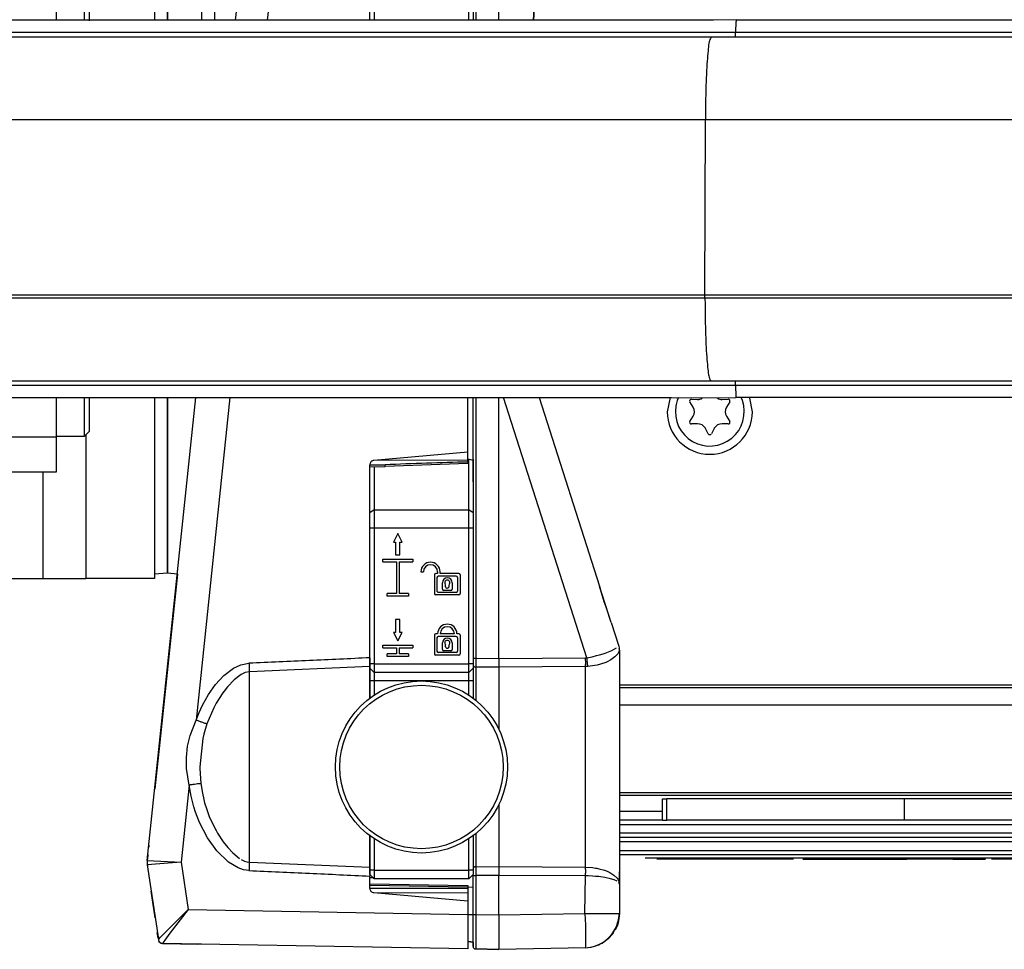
# Model space of a CAD drawing. Header units: millimetres. Extents: x -761 to 834, y -147 to 56.
# Tile 4 of 30: x -644 to -529, y -132 to -24. Entities that reach past the tile are written whole.
import ezdxf

# ---------------------------------------------------------------- set-up
doc = ezdxf.new("R2010")
doc.units = ezdxf.units.MM

# ---------------------------------------------------------------- blocks, each defined once
blk = doc.blocks.new('Griff-2_1__5', base_point=(-628.99, -131.17))
at = {"color": 7, "linetype": 'Continuous'}
for p, q in [((-625.49, -88.18), (-627.62, -108.43)), ((-627.62, -108.43), (-628.07, -112.72)), ((-628.07, -112.72), (-628.11, -113.16)), ((-628.8, -119.67), (-628.82, -119.92)), ((-628.92, -120.87), (-628.99, -121.46)), ((-628.91, -120.71), (-628.92, -120.87)), ((-628.98, -121.96), (-628.95, -122.11)), ((-627.73, -130.47), (-627.83, -129.81)), ((-627.77, -130.19), (-627.7, -130.67)), ((-627.14, -131.09), (-623.13, -131.16)), ((-622.67, -131.17), (-623.13, -131.16))]:
    blk.add_line(p, q, dxfattribs=at)
at = {"color": 1, "linetype": 'Continuous'}
blk.add_arc((-627.2, -130.59), 0.504, 188.0763, 277.2707, dxfattribs=at)
blk = doc.blocks.new('Abdeckung-2_1__6', base_point=(-591.73, -131.78))
at = {"color": 7, "linetype": 'Continuous'}
for p, q in [((-574.14, -127.97), (-574.19, -128.19)), ((-574.62, -129.52), (-574.47, -129.23)), ((-574.62, -129.52), (-574.47, -129.23)), ((-575.87, -130.9), (-575.15, -130.27)), ((-575.15, -130.27), (-575.43, -130.56)), ((-591.73, -130.88), (-591.13, -130.94)), ((-591.13, -130.94), (-591.13, -131.43)), ((-575.43, -130.56), (-575.69, -130.74)), ((-590.83, -131.73), (-588.13, -131.78))]:
    blk.add_line(p, q, dxfattribs=at)
at = {"color": 1, "linetype": 'Continuous'}
for p, q in [((-574.47, -129.23), (-574.37, -128.98)), ((-577.43, -131.54), (-576.39, -131.2))]:
    blk.add_line(p, q, dxfattribs=at)
blk = doc.blocks.new('Abdeckung-1_1__7', base_point=(-603.13, -131.78))
at = {"color": 1, "linetype": 'Continuous'}
for p, q in [((-590.83, 1.17), (-590.83, -23.78)), ((-588.13, -23.78), (-588.05, 1.23)), ((-588.13, -23.78), (-588.06, 1.09)), ((-584.1, -23.79), (-583.24, -6.23)), ((-590.83, -67.65), (-590.83, -97.95)), ((-588.13, -97.97), (-588.13, -67.65)), ((-577.9, -97.89), (-587.59, -67.65)), ((-575.78, -97.34), (-575.02, -97.04)), ((-575.02, -97.04), (-574.45, -96.74)), ((-574.13, -97.01), (-574.28, -97.38)), ((-591.13, -97.95), (-590.83, -97.95)), ((-590.83, -97.95), (-588.13, -97.97)), ((-588.13, -97.97), (-578.06, -97.9)), ((-588.13, -97.97), (-588.13, -98.99)), ((-578.06, -97.9), (-577.9, -97.89)), ((-577.9, -97.89), (-577.28, -97.77)), ((-577.28, -97.77), (-576.78, -97.64)), ((-576.78, -97.64), (-576.43, -97.55)), ((-576.43, -97.55), (-576.02, -97.42)), ((-576.02, -97.42), (-575.78, -97.34)), ((-575.55, -98.34), (-575.72, -98.42)), ((-575.13, -98.12), (-575.55, -98.34)), ((-574.66, -97.79), (-575.13, -98.12)), ((-574.28, -97.38), (-574.66, -97.79)), ((-590.83, -98.97), (-590.83, -100.76)), ((-588.13, -98.99), (-590.83, -98.97)), ((-578.06, -98.92), (-588.13, -98.99)), ((-588.13, -98.99), (-588.13, -103.53)), ((-577.8, -98.91), (-578.06, -98.92)), ((-578.06, -122.23), (-578.06, -98.92)), ((-576.7, -98.73), (-577.8, -98.91)), ((-576.31, -98.63), (-576.7, -98.73)), ((-575.72, -98.42), (-576.31, -98.63)), ((-590.83, -100.76), (-590.83, -102.85)), ((-588.13, -103.53), (-588.13, -106.26)), ((-588.13, -114.89), (-588.13, -117.63)), ((-588.13, -117.63), (-588.13, -122.16)), ((-590.83, -118.4), (-590.83, -122.18)), ((-590.83, -122.18), (-588.13, -122.16)), ((-588.13, -122.16), (-578.06, -122.23)), ((-588.13, -122.16), (-588.13, -123.18)), ((-578.06, -122.23), (-577.26, -122.28)), ((-577.26, -122.28), (-576.9, -122.33)), ((-576.9, -122.33), (-576.76, -122.35)), ((-576.76, -122.35), (-576.51, -122.41)), ((-576.51, -122.41), (-575.85, -122.59)), ((-591.13, -123.2), (-590.83, -123.2)), ((-588.13, -123.18), (-590.83, -123.2)), ((-590.83, -123.2), (-590.83, -127.73)), ((-578.06, -123.25), (-588.13, -123.18)), ((-588.13, -127.78), (-588.13, -123.18)), ((-578.13, -127.6), (-578.06, -123.25)), ((-577.76, -123.25), (-578.06, -123.25)), ((-577.26, -123.27), (-577.76, -123.25)), ((-576.89, -123.3), (-577.26, -123.27)), ((-576.51, -123.33), (-576.89, -123.3)), ((-576.34, -123.35), (-576.51, -123.33)), ((-575.82, -123.43), (-576.34, -123.35)), ((-575.85, -122.59), (-575.56, -122.71)), ((-575.17, -123.57), (-575.82, -123.43)), ((-575.56, -122.71), (-575.25, -122.85)), ((-575.25, -122.85), (-574.77, -123.15)), ((-574.77, -123.15), (-574.41, -123.49)), ((-574.41, -123.49), (-574.29, -123.66)), ((-574.75, -123.7), (-575.17, -123.57)), ((-574.41, -123.85), (-574.75, -123.7)), ((-574.29, -123.66), (-574.2, -123.84)), ((-574.13, -124.2), (-574.2, -124.02)), ((-591.73, -127.71), (-591.13, -127.71)), ((-591.13, -127.71), (-590.83, -127.73)), ((-590.83, -127.73), (-588.13, -127.78)), ((-590.83, -127.73), (-590.83, -131.57)), ((-588.13, -127.78), (-578.13, -127.6)), ((-578.13, -127.6), (-574.13, -127.6)), ((-574.25, -128.32), (-574.13, -127.6)), ((-574.47, -129.23), (-574.62, -129.52)), ((-574.37, -128.98), (-574.47, -129.23)), ((-574.28, -128.68), (-574.37, -128.98)), ((-574.22, -128.48), (-574.28, -128.68)), ((-574.77, -129.68), (-574.9, -129.97)), ((-590.83, -131.57), (-590.83, -131.73))]:
    blk.add_line(p, q, dxfattribs=at)
at = {"color": 7, "linetype": 'Continuous'}
for p, q in [((-584.13, -1.6), (-584.1, -23.79)), ((-583.24, -6.23), (-584.1, -23.79)), ((-591.13, -77.44), (-591.13, -67.65)), ((-583.46, -67.65), (-576.44, -89.56)), ((-591.73, -74.77), (-591.13, -74.9)), ((-575.08, -93.8), (-576.44, -89.56)), ((-576.44, -89.56), (-576.35, -89.85)), ((-575.89, -91.38), (-576.44, -89.56)), ((-575.68, -92.02), (-575.89, -91.38)), ((-575.08, -93.8), (-575.68, -92.02)), ((-575.08, -93.8), (-574.2, -96.55)), ((-574.2, -96.55), (-574.14, -96.78)), ((-574.13, -97.01), (-574.13, -103.23)), ((-574.13, -103.23), (-574.13, -105.1)), ((-574.13, -105.1), (-574.13, -107.37)), ((-574.13, -105.1), (-574.13, -111.65)), ((-574.13, -107.37), (-574.13, -111.65)), ((-574.13, -111.65), (-574.13, -115.88)), ((-574.13, -111.65), (-574.13, -117.87)), ((-574.13, -115.88), (-574.13, -117.87)), ((-574.13, -117.87), (-574.13, -119.89)), ((-574.13, -119.89), (-574.13, -122.76)), ((-602.72, -123.48), (-603.13, -123.48)), ((-591.13, -123.2), (-591.33, -123.28)), ((-591.13, -127.71), (-591.13, -123.2)), ((-574.13, -122.76), (-574.13, -123.35)), ((-574.13, -123.35), (-574.13, -122.76)), ((-574.13, -123.35), (-574.13, -123.52)), ((-574.13, -123.52), (-574.13, -123.35)), ((-574.13, -123.52), (-574.13, -124.2)), ((-574.13, -124.2), (-574.13, -123.52)), ((-591.73, -124.57), (-591.13, -124.52)), ((-574.2, -123.84), (-574.13, -124.2)), ((-574.13, -124.2), (-574.13, -126.72)), ((-574.13, -126.72), (-574.13, -127.6)), ((-591.13, -131.43), (-591.13, -127.71)), ((-588.13, -127.78), (-588.13, -131.78)), ((-574.13, -127.6), (-574.25, -128.32)), ((-574.13, -127.6), (-574.22, -128.48)), ((-574.13, -127.6), (-574.22, -128.48)), ((-574.77, -129.68), (-574.37, -128.98)), ((-574.62, -129.52), (-574.37, -128.98)), ((-574.37, -128.98), (-574.62, -129.52)), ((-574.37, -128.98), (-574.25, -128.32)), ((-574.37, -128.98), (-574.28, -128.68)), ((-574.28, -128.68), (-574.37, -128.98)), ((-574.22, -128.48), (-574.28, -128.68)), ((-575.74, -130.76), (-575.07, -130.18)), ((-575.07, -130.18), (-574.77, -129.68)), ((-574.9, -129.97), (-575.07, -130.18)), ((-574.77, -129.68), (-574.9, -129.97)), ((-574.9, -129.97), (-574.77, -129.68)), ((-591.13, -130.94), (-591.73, -130.88)), ((-577.76, -131.58), (-577.43, -131.54)), ((-577.43, -131.54), (-577.04, -131.41)), ((-577.04, -131.41), (-576.13, -131.06)), ((-576.13, -131.06), (-575.74, -130.76)), ((-588.13, -131.78), (-590.83, -131.73)), ((-578.06, -131.6), (-588.13, -131.78)), ((-578.06, -131.6), (-577.76, -131.58))]:
    blk.add_line(p, q, dxfattribs=at)
for centre, radius, start, end in [((-575.63, -97.01), 1.5, 0.0042, 8.8892), ((-590.83, -131.43), 0.3, 180, 269)]:
    blk.add_arc(centre, radius, start, end, dxfattribs=at)
at = {"color": 1, "linetype": 'Continuous'}
for centre, radius, start, end in [((-578.13, -127.62), 3.94, 328.5191, 349.7002), ((-578.14, -127.62), 3.95, 307.3382, 328.5179), ((-578.27, -127.62), 3.98, 273.0824, 287.9598), ((-578.14, -127.61), 3.96, 286.16, 307.3383)]:
    blk.add_arc(centre, radius, start, end, dxfattribs=at)
blk.add_open_spline([(-574.13, -97.01), (-574.13, -96.97), (-574.14, -96.89), (-574.14, -96.82), (-574.14, -96.78)], degree=3, dxfattribs=at)
for points, knots in [([(-590.83, -97.95), (-590.83, -98.04), (-590.83, -98.23), (-590.83, -98.49), (-590.83, -98.74), (-590.83, -98.9), (-590.83, -98.97)], [0, 0, 0, 0, 0.279623, 0.54944, 0.799989, 1.022485, 1.022485, 1.022485, 1.022485]), ([(-578.06, -98.92), (-578.06, -98.85), (-578.05, -98.69), (-578.05, -98.44), (-578.05, -98.18), (-578.06, -97.99), (-578.06, -97.9)], [0, 0, 0, 0, 0.222112, 0.471973, 0.74089, 1.019508, 1.019508, 1.019508, 1.019508]), ([(-577.8, -98.91), (-577.81, -98.83), (-577.82, -98.68), (-577.85, -98.43), (-577.87, -98.17), (-577.89, -97.98), (-577.9, -97.89)], [0, 0, 0, 0, 0.22212, 0.47227, 0.741701, 1.020991, 1.020991, 1.020991, 1.020991]), ([(-591.12, -98.8), (-591.12, -98.8), (-591.09, -98.83), (-591.04, -98.88), (-590.96, -98.96), (-590.88, -98.97), (-590.83, -98.97)], [0, 0, 0, 0, 0.0135611, 0.1084887, 0.2177743, 0.3510721, 0.3510721, 0.3510721, 0.3510721]), ([(-590.83, -122.18), (-590.85, -122.18), (-590.9, -122.19), (-590.98, -122.19), (-591.04, -122.25), (-591.09, -122.29), (-591.11, -122.3)], [0, 0, 0, 0, 0.0698861, 0.1397722, 0.2284498, 0.3171274, 0.3171274, 0.3171274, 0.3171274]), ([(-590.83, -122.18), (-590.83, -122.25), (-590.83, -122.41), (-590.83, -122.66), (-590.83, -122.92), (-590.83, -123.11), (-590.83, -123.2)], [0, 0, 0, 0, 0.222496, 0.473045, 0.742862, 1.022485, 1.022485, 1.022485, 1.022485]), ([(-578.06, -123.25), (-578.06, -123.16), (-578.05, -122.97), (-578.05, -122.71), (-578.05, -122.46), (-578.06, -122.3), (-578.06, -122.23)], [0, 0, 0, 0, 0.278618, 0.547535, 0.797396, 1.019508, 1.019508, 1.019508, 1.019508]), ([(-578.06, -131.6), (-578.05, -131.49), (-578.03, -131.23), (-578.03, -130.75), (-578.03, -130.12), (-578.03, -129.36), (-578.04, -128.5), (-578.1, -127.91), (-578.13, -127.6)], [0, 0, 0, 0, 0.320324, 0.792327, 1.429565, 2.205366, 3.078084, 4.003384, 4.003384, 4.003384, 4.003384])]:
    blk.add_open_spline(points, degree=3, knots=knots, dxfattribs=at)
blk = doc.blocks.new('Griff-1_1__8', base_point=(-629, -131.71))
at = {"color": 1, "linetype": 'Continuous'}
for p, q in [((-612.07, 4.48), (-615.04, -23.78)), ((-619.38, -67.65), (-623.32, -105.12)), ((-601.36, -75.44), (-603.13, -75.5)), ((-603.13, -75.5), (-601.36, -75.44)), ((-620.09, -99.96), (-618.96, -99.1)), ((-618.96, -99.1), (-618.1, -98.7)), ((-618.1, -98.7), (-617.17, -98.53)), ((-617.13, -99.51), (-617.63, -99.61)), ((-603.13, -98.91), (-617.13, -99.51)), ((-617.13, -121.64), (-617.13, -99.51)), ((-621.06, -101), (-620.09, -99.96)), ((-618.89, -100.44), (-619.66, -101.25)), ((-618.25, -99.93), (-618.89, -100.44)), ((-618.08, -99.82), (-618.25, -99.93)), ((-617.63, -99.61), (-618.08, -99.82)), ((-621.88, -102.16), (-621.06, -101)), ((-620.07, -101.76), (-620.22, -101.97)), ((-619.66, -101.25), (-620.07, -101.76)), ((-622.58, -103.39), (-621.88, -102.16)), ((-620.22, -101.97), (-620.98, -103.16)), ((-622.97, -104.24), (-622.58, -103.39)), ((-621.27, -103.7), (-622.05, -105.57)), ((-620.98, -103.16), (-621.27, -103.7)), ((-624.02, -106.93), (-623.32, -105.12)), ((-623.32, -105.12), (-622.97, -104.24)), ((-622.05, -105.57), (-622.41, -106.77)), ((-624.3, -108.18), (-624.02, -106.93)), ((-622.52, -107.27), (-622.87, -110.58)), ((-622.41, -106.77), (-622.52, -107.27)), ((-624.44, -109.47), (-624.3, -108.18)), ((-624.42, -110.77), (-624.44, -109.47)), ((-624.11, -112.68), (-624.42, -110.77)), ((-622.87, -110.58), (-622.87, -110.76)), ((-622.87, -110.76), (-622.76, -112.51)), ((-624.11, -112.68), (-625.05, -121.63)), ((-623.9, -113.96), (-624.11, -112.68)), ((-622.76, -112.51), (-622.58, -113.63)), ((-623.58, -115.21), (-623.9, -113.96)), ((-622.58, -113.63), (-622.41, -114.38)), ((-622.41, -114.38), (-622.32, -114.73)), ((-623.38, -115.84), (-623.58, -115.21)), ((-622.32, -114.73), (-622.11, -115.41)), ((-622.11, -115.41), (-621.78, -116.33)), ((-622.92, -117.02), (-623.38, -115.84)), ((-621.78, -116.33), (-621.06, -117.85)), ((-622, -118.8), (-622.92, -117.02)), ((-620.92, -120.31), (-622, -118.8)), ((-621.06, -117.85), (-620.98, -117.98)), ((-620.98, -117.98), (-620.81, -118.28)), ((-620.81, -118.28), (-620.16, -119.27)), ((-620.16, -119.27), (-619.62, -119.95)), ((-619.62, -119.95), (-619.06, -120.56)), ((-619.54, -121.66), (-620.92, -120.31)), ((-619.06, -120.56), (-618.26, -121.22)), ((-628.99, -121.46), (-625.05, -121.63)), ((-628.04, -121.88), (-628.98, -121.96)), ((-625.05, -121.63), (-628.04, -121.88)), ((-625.05, -121.63), (-624.24, -127.15)), ((-618.43, -122.32), (-619.54, -121.66)), ((-617.81, -122.53), (-618.43, -122.32)), ((-618.09, -121.32), (-617.68, -121.52)), ((-617.68, -121.52), (-617.41, -121.6)), ((-617.41, -121.6), (-617.13, -121.64)), ((-617.13, -121.64), (-603.13, -122.24)), ((-617.17, -122.62), (-617.81, -122.53)), ((-591.73, -124.56), (-603.13, -124.36)), ((-603.13, -124.7), (-603.13, -124.36)), ((-591.73, -124.7), (-603.13, -124.7)), ((-624.24, -127.15), (-626.36, -129.91)), ((-625.57, -128.47), (-624.24, -127.15)), ((-624.24, -127.15), (-591.73, -127.71)), ((-627.13, -130.05), (-625.57, -128.47)), ((-627.63, -130.58), (-627.44, -130.38)), ((-627.44, -130.38), (-627.13, -130.05)), ((-626.36, -129.91), (-626.96, -130.72)), ((-627.06, -130.86), (-627.22, -131.09)), ((-626.96, -130.72), (-627.06, -130.86))]:
    blk.add_line(p, q, dxfattribs=at)
at = {"color": 7, "linetype": 'Continuous'}
for p, q in [((-618.72, -23.78), (-615.97, 2.32)), ((-603.13, -23.78), (-603.13, 1.98)), ((-628.99, -121.46), (-623.33, -67.65)), ((-591.73, -73.98), (-591.73, -67.65)), ((-591.73, -73.98), (-602.67, -74.94)), ((-591.73, -74.92), (-591.73, -73.98)), ((-603.13, -77.52), (-603.13, -75.5)), ((-591.73, -74.92), (-602.67, -74.94)), ((-591.73, -75.32), (-601.35, -75.64)), ((-591.73, -75.13), (-591.73, -74.92)), ((-591.73, -75.13), (-591.73, -75.32)), ((-603.13, -75.7), (-601.35, -75.64)), ((-603.13, -97.89), (-603.13, -77.52)), ((-603.13, -97.89), (-603.13, -98.91)), ((-603.13, -98.91), (-603.13, -99.08)), ((-603.13, -99.08), (-603.13, -99.3)), ((-603.13, -99.3), (-603.13, -102.6)), ((-603.13, -118.55), (-603.13, -121.85)), ((-627.63, -130.58), (-628.98, -121.96)), ((-603.13, -121.85), (-603.13, -122.24)), ((-603.13, -122.24), (-603.13, -123.26)), ((-603.13, -124.36), (-603.13, -123.26)), ((-603.13, -124.16), (-591.73, -124.36)), ((-591.73, -124.36), (-591.73, -124.56)), ((-591.73, -124.56), (-591.73, -124.7)), ((-628.08, -128.11), (-628.53, -125)), ((-591.73, -126.16), (-602.67, -125.2)), ((-591.73, -125.23), (-602.67, -125.2)), ((-591.73, -124.7), (-591.73, -125.23)), ((-591.73, -125.23), (-591.73, -126.16)), ((-591.73, -126.16), (-591.73, -127.71)), ((-591.73, -127.71), (-591.73, -131.71)), ((-591.73, -131.71), (-627.22, -131.09))]:
    blk.add_line(p, q, dxfattribs=at)
at = {"color": 1, "linetype": 'Continuous'}
blk.add_arc((-627.21, -130.59), 0.5, 202.5007, 269.0024, dxfattribs=at)
for points, knots in [([(-602.67, -74.94), (-602.7, -74.95), (-602.78, -74.97), (-602.88, -75.01), (-602.98, -75.08), (-603.04, -75.18), (-603.12, -75.31), (-603.12, -75.43), (-603.13, -75.5)], [0, 0, 0, 0, 0.0925375, 0.2451773, 0.3320742, 0.4501496, 0.5841125, 0.7943004, 0.7943004, 0.7943004, 0.7943004]), ([(-591.73, -75.13), (-593.33, -75.18), (-596.54, -75.28), (-599.75, -75.39), (-601.36, -75.44)], [0, 0, 0, 0, 4.818188, 9.636363, 9.636363, 9.636363, 9.636363]), ([(-601.35, -75.64), (-601.35, -75.64), (-601.35, -75.6), (-601.36, -75.54), (-601.36, -75.48), (-601.36, -75.45), (-601.36, -75.44)], [0, 0, 0, 0, 0.0124936, 0.0999484, 0.1874033, 0.1998968, 0.1998968, 0.1998968, 0.1998968]), ([(-603.13, -97.89), (-605.47, -98), (-610.15, -98.21), (-614.83, -98.43), (-617.17, -98.53)], [0, 0, 0, 0, 7.027654, 14.055308, 14.055308, 14.055308, 14.055308]), ([(-617.17, -98.53), (-617.16, -98.62), (-617.16, -98.8), (-617.15, -99.05), (-617.14, -99.29), (-617.13, -99.44), (-617.13, -99.51)], [0, 0, 0, 0, 0.2649216, 0.521534, 0.7619277, 0.9786934, 0.9786934, 0.9786934, 0.9786934]), ([(-623.32, -105.12), (-623.19, -105.17), (-622.95, -105.26), (-622.58, -105.38), (-622.29, -105.48), (-622.11, -105.55), (-622.05, -105.57)], [0, 0, 0, 0, 0.402218, 0.776904, 1.146066, 1.338378, 1.338378, 1.338378, 1.338378]), ([(-622.76, -112.51), (-622.83, -112.52), (-623.01, -112.54), (-623.33, -112.58), (-623.71, -112.63), (-623.97, -112.66), (-624.11, -112.68)], [0, 0, 0, 0, 0.19178, 0.563645, 0.94642, 1.358847, 1.358847, 1.358847, 1.358847]), ([(-628.99, -121.46), (-628.99, -121.58), (-628.99, -121.74), (-628.98, -121.91), (-628.98, -121.96)], [0, 0, 0, 0, 0.3427545, 0.4987267, 0.4987267, 0.4987267, 0.4987267]), ([(-617.13, -121.64), (-617.13, -121.71), (-617.14, -121.86), (-617.15, -122.1), (-617.16, -122.35), (-617.16, -122.53), (-617.17, -122.62)], [0, 0, 0, 0, 0.2164376, 0.4568276, 0.7136309, 0.9788892, 0.9788892, 0.9788892, 0.9788892]), ([(-617.17, -122.62), (-614.83, -122.73), (-610.15, -122.94), (-605.47, -123.15), (-603.13, -123.26)], [0, 0, 0, 0, 7.027654, 14.055308, 14.055308, 14.055308, 14.055308]), ([(-603.13, -124.7), (-603.12, -124.73), (-603.11, -124.82), (-603.08, -124.92), (-603.02, -125.03), (-602.91, -125.11), (-602.79, -125.17), (-602.7, -125.19), (-602.67, -125.2)], [0, 0, 0, 0, 0.0925503, 0.2452081, 0.3321096, 0.4501804, 0.6367018, 0.7336868, 0.7336868, 0.7336868, 0.7336868]), ([(-627.67, -130.78), (-627.65, -130.81), (-627.6, -130.89), (-627.5, -131.02), (-627.35, -131.07), (-627.25, -131.09), (-627.22, -131.09)], [0, 0, 0, 0, 0.1083327, 0.2864504, 0.4649288, 0.5736027, 0.5736027, 0.5736027, 0.5736027])]:
    blk.add_open_spline(points, degree=3, knots=knots, dxfattribs=at)
blk = doc.blocks.new('Senkschraube-DIN7500-TX20-M4x12_A2K__01__10', base_point=(-567.63, -73.28))
at = {"color": 7, "linetype": 'Continuous'}
for p, q in [((-567.26, -67.65), (-567.41, -67.98)), ((-565.56, -68.75), (-565.94, -68.14)), ((-565.76, -67.84), (-565.05, -67.86)), ((-562.2, -67.86), (-561.49, -67.84)), ((-561.32, -68.14), (-561.69, -68.75)), ((-559.84, -67.98), (-559.96, -67.72)), ((-565.94, -70.41), (-565.56, -69.8)), ((-565.05, -70.69), (-565.76, -70.71)), ((-561.49, -70.71), (-562.2, -70.69)), ((-561.69, -69.8), (-561.32, -70.41)), ((-563.8, -71.84), (-564.14, -71.22)), ((-563.11, -71.22), (-563.45, -71.84))]:
    blk.add_line(p, q, dxfattribs=at)
for centre, radius, start, end in [((-563.63, -69.28), 4, 170.5263, 18.9474), ((-563.63, -69.28), 4, 161.0531, 170.5268), ((-565.77, -68.04), 0.2, 88.3195, 211.6805), ((-565.02, -66.86), 1, 268.3183, 299.9999), ((-562.23, -66.86), 1, 240, 271.6802), ((-561.49, -68.04), 0.2, 328.3195, 91.6805), ((-566.41, -69.28), 1, 328.3195, 31.6805), ((-560.84, -69.28), 1, 148.3195, 211.6805), ((-565.77, -70.51), 0.2, 148.3195, 271.6805), ((-565.02, -71.69), 1, 28.3195, 91.6805), ((-562.23, -71.69), 1, 88.3195, 151.6805), ((-561.49, -70.51), 0.2, 268.3195, 31.6805), ((-563.63, -71.75), 0.2, 208.3195, 331.6805)]:
    blk.add_arc(centre, radius, start, end, dxfattribs=at)
blk = doc.blocks.new('CFK-Haltebuegel', base_point=(-704.13, -68.11))
at = {"color": 7, "linetype": 'Continuous'}
for p, q in [((-563.19, -23.78), (-648.51, -23.79)), ((-560.56, -23.72), (-563.19, -23.78)), ((-560.56, -23.72), (-59.46, -23.74)), ((-686.33, -25.72), (-563.47, -25.72)), ((-563.47, -25.72), (-53.93, -25.72)), ((-564.19, -55.72), (-704.13, -55.72)), ((-39.01, -55.72), (-564.19, -55.72)), ((-563.52, -65.72), (-693.83, -65.72)), ((-53.46, -65.72), (-563.52, -65.72)), ((-664.74, -67.65), (-617.93, -67.65)), ((-617.93, -67.65), (-568.07, -67.65)), ((-568.07, -67.65), (-567.52, -67.66)), ((-567.52, -67.66), (-560.59, -67.65)), ((-59.48, -67.65), (-560.59, -67.65))]:
    blk.add_line(p, q, dxfattribs=at)
at = {"color": 1, "linetype": 'Continuous'}
for p, q in [((-560.63, -25.22), (-692.92, -25.22)), ((-59.52, -25.22), (-560.63, -25.22)), ((-564.14, -35.37), (-703.42, -35.37)), ((-564.19, -55.72), (-564.14, -35.37)), ((-53.38, -35.37), (-564.14, -35.37)), ((-564.19, -56.06), (-564.19, -55.72)), ((-704.11, -56.06), (-564.19, -56.06)), ((-564.19, -56.06), (-52.93, -56.06)), ((-560.63, -66.22), (-692.92, -66.22)), ((-59.52, -66.22), (-560.63, -66.22))]:
    blk.add_line(p, q, dxfattribs=at)
for points, knots in [([(-560.56, -23.72), (-560.56, -23.72), (-560.57, -23.78), (-560.59, -23.92), (-560.61, -24.17), (-560.62, -24.48), (-560.63, -24.84), (-560.63, -25.09), (-560.63, -25.22)], [0, 0, 0, 0, 0.021001, 0.168009, 0.437997, 0.753211, 1.114961, 1.503083, 1.503083, 1.503083, 1.503083]), ([(-563.47, -25.72), (-563.5, -25.78), (-563.63, -26), (-563.76, -26.55), (-563.85, -27.43), (-563.95, -28.61), (-564.03, -30.05), (-564.09, -31.7), (-564.13, -33.49), (-564.14, -34.73), (-564.14, -35.37)], [0, 0, 0, 0, 0.207163, 0.773395, 1.665848, 2.863392, 4.323417, 5.993016, 7.81133, 9.711919, 9.711919, 9.711919, 9.711919]), ([(-560.65, -25.72), (-560.65, -25.68), (-560.64, -25.6), (-560.63, -25.47), (-560.63, -25.33), (-560.63, -25.25), (-560.63, -25.22)], [0, 0, 0, 0, 0.096951, 0.2508421, 0.4043634, 0.5008633, 0.5008633, 0.5008633, 0.5008633]), ([(-564.19, -56.06), (-564.18, -56.7), (-564.18, -57.94), (-564.14, -59.73), (-564.08, -61.38), (-564, -62.82), (-563.9, -64), (-563.8, -64.88), (-563.68, -65.43), (-563.55, -65.65), (-563.52, -65.72)], [0, 0, 0, 0, 1.90059, 3.718904, 5.388503, 6.848527, 8.046071, 8.938524, 9.504757, 9.711919, 9.711919, 9.711919, 9.711919]), ([(-560.63, -66.22), (-560.63, -66.18), (-560.63, -66.1), (-560.63, -65.99), (-560.64, -65.89), (-560.64, -65.82), (-560.64, -65.77), (-560.65, -65.74), (-560.65, -65.74)], [0, 0, 0, 0, 0.0964999, 0.2500212, 0.3259984, 0.4016569, 0.4678174, 0.4772689, 0.4772689, 0.4772689, 0.4772689]), ([(-560.63, -66.22), (-560.63, -66.34), (-560.63, -66.59), (-560.62, -66.95), (-560.61, -67.25), (-560.6, -67.47), (-560.59, -67.6), (-560.59, -67.64), (-560.59, -67.65)], [0, 0, 0, 0, 0.388123, 0.749872, 1.060687, 1.299523, 1.415124, 1.431639, 1.431639, 1.431639, 1.431639])]:
    blk.add_open_spline(points, degree=3, knots=knots, dxfattribs=at)
blk = doc.blocks.new('CFK-Haltebügel-kpl_', base_point=(-760.85, -147.06))
blk.add_blockref('CFK-Haltebuegel', (-704.13, -68.11))
blk = doc.blocks.new('Carbonbügel', base_point=(-760.85, -147.06))
blk.add_blockref('CFK-Haltebügel-kpl_', (-760.85, -147.06))
blk = doc.blocks.new('Gehaeuseprofil__50', base_point=(-574.13, -113.88))
at = {"color": 7, "linetype": 'Continuous'}
for p, q in [((-568.25, -67.65), (-568.58, -69.28)), ((-558.68, -69.28), (-558.99, -67.72)), ((646.87, -101.38), (-574.13, -101.38)), ((646.87, -113.88), (-574.13, -113.88))]:
    blk.add_line(p, q, dxfattribs=at)
at = {"color": 1, "linetype": 'Continuous'}
for p, q in [((646.87, -101.08), (-574.13, -101.08)), ((646.87, -103.38), (-574.13, -103.38)), ((646.87, -113.58), (-574.13, -113.58))]:
    blk.add_line(p, q, dxfattribs=at)
at = {"color": 7, "linetype": 'Continuous'}
blk.add_arc((-563.63, -69.28), 4.95, 180, 360, dxfattribs=at)
blk = doc.blocks.new('Fuss-oben__54', base_point=(-603.13, -123.58))
at = {"color": 7, "linetype": 'Continuous'}
for p, q in [((-603.13, 23.92), (-602.63, 24.42)), ((-602.63, 24.42), (-591.63, 24.42)), ((-602.63, 24.42), (-602.63, 21.42)), ((-591.63, 24.42), (-591.13, 23.92)), ((-591.63, 21.42), (-591.63, 24.42)), ((-603.13, 21.42), (-603.13, 23.92)), ((-591.13, 23.92), (-591.13, 21.42)), ((-603.13, -14.6), (-603.13, 21.42)), ((-602.63, 21.42), (-602.63, -14.6)), ((-591.63, -14.6), (-591.63, 21.42)), ((-591.13, 21.42), (-591.13, -14.6)), ((-603.13, -16.07), (-603.13, -14.6)), ((-602.63, -14.6), (-602.63, -16.36)), ((-591.63, -16.36), (-591.63, -14.6)), ((-591.13, -14.6), (-591.13, -16.07)), ((-603.13, -23.78), (-603.13, -16.07)), ((-602.63, -16.36), (-602.63, -23.78)), ((-591.63, -23.78), (-591.63, -16.36)), ((-591.13, -16.07), (-591.13, -23.78)), ((-591.63, -80.7), (-591.63, -74.79)), ((-591.13, -74.81), (-591.13, -77.44)), ((-602.63, -75.68), (-602.63, -80.7)), ((-603.13, -81.05), (-603.13, -77.52)), ((-591.13, -77.44), (-591.13, -81.05)), ((-603.13, -82.82), (-603.13, -81.05)), ((-602.63, -80.7), (-602.63, -82.82)), ((-591.63, -82.82), (-591.63, -80.7)), ((-591.13, -81.05), (-591.13, -82.82)), ((-603.13, -98.58), (-603.13, -82.82)), ((-602.63, -82.82), (-602.63, -98.58)), ((-599.88, -83.43), (-600.38, -84.43)), ((-599.38, -84.43), (-599.88, -83.43)), ((-591.63, -98.58), (-591.63, -82.82)), ((-591.13, -82.82), (-591.13, -98.58)), ((-600.38, -84.43), (-600.13, -84.43)), ((-600.13, -84.43), (-600.13, -85.93)), ((-599.63, -85.93), (-599.63, -84.43)), ((-599.63, -84.43), (-599.38, -84.43)), ((-601.63, -86.43), (-598.13, -86.43)), ((-601.63, -86.73), (-601.63, -86.43)), ((-601.63, -86.73), (-600.03, -86.73)), ((-600.13, -85.93), (-599.63, -85.93)), ((-600.03, -86.73), (-600.03, -90.43)), ((-599.73, -86.73), (-599.73, -90.43)), ((-599.73, -86.73), (-598.13, -86.73)), ((-598.13, -86.43), (-598.13, -86.73)), ((-597.2, -87.9), (-596.9, -87.9)), ((-595.25, -87.9), (-595.25, -88.1)), ((-594.95, -88.1), (-594.95, -87.9)), ((-595.63, -88.25), (-595.63, -90.43)), ((-595.25, -88.1), (-595.48, -88.1)), ((-595.33, -88.55), (-595.33, -90.13)), ((-593.08, -88.4), (-595.18, -88.4)), ((-592.78, -88.1), (-594.95, -88.1)), ((-594.69, -89.93), (-594.69, -89.16)), ((-593.56, -89.16), (-593.56, -89.93)), ((-592.93, -88.55), (-592.93, -90.13)), ((-592.63, -88.25), (-592.63, -90.43)), ((-593.08, -90.28), (-595.18, -90.28)), ((-593.71, -90.08), (-594.54, -90.08)), ((-594.33, -89.63), (-594.33, -89.39)), ((-593.93, -89.63), (-593.93, -89.39)), ((-600.03, -90.43), (-601.13, -90.43)), ((-601.13, -90.73), (-601.13, -90.43)), ((-598.63, -90.73), (-601.13, -90.73)), ((-598.63, -90.43), (-599.73, -90.43)), ((-598.63, -90.43), (-598.63, -90.73)), ((-592.78, -90.58), (-595.48, -90.58)), ((-599.63, -93.43), (-600.13, -93.43)), ((-600.13, -93.43), (-600.13, -94.93)), ((-599.63, -94.93), (-599.63, -93.43)), ((-600.13, -94.93), (-600.38, -94.93)), ((-600.38, -94.93), (-599.88, -95.93)), ((-599.88, -95.93), (-599.38, -94.93)), ((-599.38, -94.93), (-599.63, -94.93)), ((-595.63, -95.25), (-595.63, -97.43)), ((-595.25, -95.1), (-595.48, -95.1)), ((-595.33, -95.55), (-595.33, -97.13)), ((-593.08, -95.4), (-595.18, -95.4)), ((-593.3, -95.1), (-594.95, -95.1)), ((-592.78, -95.1), (-593, -95.1)), ((-592.93, -95.55), (-592.93, -97.13)), ((-592.63, -95.25), (-592.63, -97.43)), ((-601.63, -96.73), (-601.63, -96.43)), ((-601.63, -96.43), (-598.13, -96.43)), ((-601.63, -96.73), (-600.03, -96.73)), ((-600.03, -96.73), (-600.03, -97.43)), ((-599.73, -96.73), (-598.13, -96.73)), ((-599.73, -96.73), (-599.73, -97.43)), ((-598.13, -96.43), (-598.13, -96.73)), ((-594.69, -96.93), (-594.69, -96.16)), ((-593.71, -97.08), (-594.54, -97.08)), ((-594.33, -96.63), (-594.33, -96.39)), ((-593.93, -96.63), (-593.93, -96.39)), ((-593.56, -96.16), (-593.56, -96.93)), ((-600.03, -97.43), (-601.13, -97.43)), ((-601.13, -97.73), (-601.13, -97.43)), ((-598.63, -97.73), (-601.13, -97.73)), ((-598.63, -97.43), (-599.73, -97.43)), ((-598.63, -97.43), (-598.63, -97.73)), ((-592.78, -97.58), (-595.48, -97.58)), ((-593.08, -97.28), (-595.18, -97.28)), ((-603.13, -99.08), (-603.13, -98.58)), ((-603.13, -100.58), (-603.13, -99.08)), ((-602.63, -99.58), (-603.13, -99.08)), ((-602.63, -98.58), (-602.63, -99.58)), ((-591.63, -99.58), (-591.63, -98.58)), ((-591.13, -99.08), (-591.63, -99.58)), ((-591.13, -98.58), (-591.13, -99.08)), ((-591.13, -99.08), (-591.13, -100.58)), ((-603.13, -102.6), (-603.13, -100.58)), ((-591.63, -99.58), (-602.63, -99.58)), ((-602.63, -99.58), (-602.63, -100.58)), ((-602.63, -100.58), (-602.63, -102.23)), ((-591.63, -100.58), (-591.63, -99.58)), ((-591.63, -102.28), (-591.63, -100.58)), ((-591.13, -100.58), (-591.13, -102.58)), ((-603.13, -122.58), (-603.13, -118.55)), ((-602.63, -118.92), (-602.63, -122.58)), ((-591.63, -122.58), (-591.63, -118.87)), ((-591.13, -118.57), (-591.13, -122.58)), ((-603.13, -123.08), (-603.13, -122.58)), ((-602.63, -123.58), (-603.13, -123.08)), ((-602.63, -122.58), (-602.63, -123.58)), ((-591.63, -123.58), (-591.63, -122.58)), ((-591.13, -123.08), (-591.63, -123.58)), ((-591.13, -122.58), (-591.13, -123.08)), ((-591.63, -123.58), (-602.63, -123.58))]:
    blk.add_line(p, q, dxfattribs=at)
at = {"color": 1, "linetype": 'Continuous'}
for p, q in [((-603.13, 21.42), (-602.63, 21.42)), ((-591.63, 21.42), (-602.63, 21.42)), ((-591.63, 21.42), (-591.13, 21.42)), ((-603.13, -14.6), (-602.63, -14.6)), ((-602.63, -14.6), (-591.63, -14.6)), ((-591.63, -14.6), (-591.13, -14.6)), ((-603.13, -16.07), (-602.63, -16.36)), ((-591.63, -16.36), (-602.63, -16.36)), ((-591.63, -16.36), (-591.13, -16.07)), ((-602.63, -80.7), (-603.13, -81.05)), ((-602.63, -80.7), (-591.63, -80.7)), ((-591.13, -81.05), (-591.63, -80.7)), ((-602.63, -82.82), (-603.13, -82.82)), ((-591.63, -82.82), (-602.63, -82.82)), ((-591.13, -82.82), (-591.63, -82.82)), ((-602.63, -98.58), (-603.13, -98.58)), ((-602.63, -98.58), (-591.63, -98.58)), ((-591.13, -98.58), (-591.63, -98.58)), ((-602.63, -100.58), (-603.13, -100.58)), ((-591.63, -100.58), (-602.63, -100.58)), ((-591.13, -100.58), (-591.63, -100.58)), ((-602.63, -122.58), (-603.13, -122.58)), ((-602.63, -122.58), (-591.63, -122.58)), ((-591.13, -122.58), (-591.63, -122.58))]:
    blk.add_line(p, q, dxfattribs=at)
at = {"color": 7, "linetype": 'Continuous'}
for centre, radius, start, end in [((-596.08, -87.9), 1.12, 0, 180), ((-596.08, -87.9), 0.825, 0, 180), ((-595.48, -88.25), 0.15, 90, 180), ((-595.18, -88.55), 0.15, 90, 180), ((-594.13, -89.16), 0.562, 0, 180), ((-594.13, -89.16), 0.3, 311.8103, 228.1897), ((-593.08, -88.55), 0.15, 0, 90), ((-592.78, -88.25), 0.15, 0, 90), ((-595.18, -90.13), 0.15, 180, 270), ((-594.54, -89.93), 0.15, 180, 270), ((-594.18, -89.63), 0.15, 180, 270), ((-594.12, -89.58), 0.2, 254.1721, 347.7554), ((-593.71, -89.93), 0.15, 270, 0), ((-593.08, -90.13), 0.15, 270, 0), ((-595.48, -90.43), 0.15, 180, 270), ((-592.78, -90.43), 0.15, 270, 0), ((-594.13, -95.1), 1.12, 0, 180), ((-594.13, -95.1), 0.825, 0, 180), ((-595.48, -95.25), 0.15, 90, 180), ((-595.18, -95.55), 0.15, 90, 180), ((-594.13, -96.16), 0.562, 0, 180), ((-594.13, -96.16), 0.3, 311.8103, 228.1897), ((-593.08, -95.55), 0.15, 0, 90), ((-592.78, -95.25), 0.15, 0, 90), ((-595.18, -97.13), 0.15, 180, 270), ((-594.54, -96.93), 0.15, 180, 270), ((-594.13, -96.58), 0.2, 192.2446, 285.8279), ((-594.08, -96.63), 0.15, 270, 0), ((-593.71, -96.93), 0.15, 270, 0), ((-593.08, -97.13), 0.15, 270, 0), ((-595.48, -97.43), 0.15, 180, 270), ((-592.78, -97.43), 0.15, 270, 0)]:
    blk.add_arc(centre, radius, start, end, dxfattribs=at)
blk = doc.blocks.new('Bolzen__55', base_point=(-607.13, -120.58))
at = {"color": 7, "linetype": 'Continuous'}
blk.add_circle((-597.13, -110.58), 10, dxfattribs=at)
at = {"color": 1, "linetype": 'Continuous'}
blk.add_circle((-597.13, -110.58), 9.5, dxfattribs=at)
blk = doc.blocks.new('Fuss-oben-montiert__56', base_point=(-607.13, -123.58))
for name, p in [('Fuss-oben__54', (-603.13, -123.58)), ('Bolzen__55', (-607.13, -120.58))]:
    blk.add_blockref(name, p)
blk = doc.blocks.new('Gegenscheibe__57', base_point=(-622.63, -23.78))
at = {"color": 7, "linetype": 'Continuous'}
for p, q in [((-622.63, -23.18), (-622.63, -0.68)), ((-621.13, -0.68), (-622.63, -0.68)), ((-621.13, -23.18), (-621.13, -0.68)), ((-622.63, -23.78), (-622.63, -23.18)), ((-621.13, -23.78), (-621.13, -23.18))]:
    blk.add_line(p, q, dxfattribs=at)
blk = doc.blocks.new('Zylinderschraube-DIN912-M8x20-P-P2R_1__58', base_point=(-650.13, -23.84))
at = {"color": 7, "linetype": 'Continuous'}
for p, q in [((-649.13, -19.18), (-650.13, -19.18)), ((-636.33, -19.18), (-639.53, -19.18)), ((-636.33, -19.18), (-636.33, -22.39)), ((-635.73, -19.78), (-636.33, -19.18)), ((-635.73, -19.78), (-635.73, -22.51)), ((-636.33, -22.39), (-636.33, -23.18)), ((-635.73, -22.51), (-635.73, -23.84)), ((-636.33, -23.18), (-636.33, -23.79))]:
    blk.add_line(p, q, dxfattribs=at)
blk = doc.blocks.new('Friktionsscheibe_1_1__59', base_point=(-626.63, -88.18))
at = {"color": 7, "linetype": 'Continuous'}
for p, q in [((-626.63, -21.91), (-626.63, -3.18)), ((-626.63, -3.18), (-622.63, -3.18)), ((-622.63, -21.91), (-622.63, -3.18)), ((-626.63, -23.79), (-626.63, -21.91)), ((-622.63, -23.78), (-622.63, -21.91)), ((-626.63, -71.84), (-626.63, -67.65)), ((-626.63, -87.25), (-626.63, -71.84)), ((-626.63, -87.8), (-626.63, -87.25)), ((-626.63, -88.07), (-626.63, -87.8)), ((-625.49, -88.18), (-626.63, -88.07))]:
    blk.add_line(p, q, dxfattribs=at)
blk = doc.blocks.new('Schweißmutter-DIN929-M8__60', base_point=(-645.13, -76.26))
at = {"color": 7, "linetype": 'Continuous'}
for p, q in [((-639.53, -72.22), (-639.53, -67.65)), ((-645.13, -72.22), (-639.53, -72.22)), ((-639.53, -76.26), (-639.53, -72.22)), ((-645.13, -76.26), (-639.53, -76.26))]:
    blk.add_line(p, q, dxfattribs=at)
blk = doc.blocks.new('Buegelauge__61', base_point=(-649.13, -88.68))
at = {"color": 7, "linetype": 'Continuous'}
for p, q in [((-649.13, -2.68), (-649.13, -3.68)), ((-649.13, -2.68), (-645.13, -2.68)), ((-645.13, -2.68), (-645.13, -3.68)), ((-645.13, -2.68), (-641.13, -2.68)), ((-636.13, -2.68), (-641.13, -2.68)), ((-628.13, -2.68), (-636.13, -2.68)), ((-628.13, -2.68), (-628.13, -23.79)), ((-649.13, -8.15), (-649.13, -3.68)), ((-645.13, -3.68), (-645.13, -11.68)), ((-646.61, -11.68), (-645.13, -11.68)), ((-645.13, -11.68), (-645.13, -12.68)), ((-649.13, -13.61), (-649.13, -23.79)), ((-645.13, -23.78), (-645.13, -12.68)), ((-649.13, -67.65), (-649.13, -77.73)), ((-645.13, -78.68), (-645.13, -67.65)), ((-628.13, -67.65), (-628.13, -88.68)), ((-645.13, -79.68), (-645.13, -78.68)), ((-645.13, -79.68), (-646.6, -79.68)), ((-645.13, -79.68), (-645.13, -87.68)), ((-649.13, -87.68), (-649.13, -83.19)), ((-649.13, -87.68), (-649.13, -88.68)), ((-645.13, -87.68), (-645.13, -88.68)), ((-645.13, -88.68), (-649.13, -88.68)), ((-645.13, -88.68), (-641.13, -88.68)), ((-641.13, -88.68), (-636.13, -88.68)), ((-628.13, -88.68), (-636.13, -88.68))]:
    blk.add_line(p, q, dxfattribs=at)
at = {"color": 1, "linetype": 'Continuous'}
for p, q in [((-641.13, -2.68), (-641.13, -15.09)), ((-636.13, -2.68), (-636.13, -19.38)), ((-649.13, -3.68), (-645.13, -3.68)), ((-647.9, -12.68), (-645.13, -12.68)), ((-636.13, -71.98), (-636.13, -88.68)), ((-641.13, -76.26), (-641.13, -88.68)), ((-645.13, -78.68), (-647.89, -78.68)), ((-645.13, -87.68), (-649.13, -87.68))]:
    blk.add_line(p, q, dxfattribs=at)
blk = doc.blocks.new('Schweißmutter-DIN929-M8_1__62', base_point=(-645.13, -23.79))
at = {"color": 7, "linetype": 'Continuous'}
for p, q in [((-639.53, -15.09), (-645.13, -15.09)), ((-639.53, -19.13), (-639.53, -15.09)), ((-639.53, -19.13), (-645.13, -19.13)), ((-639.53, -23.79), (-639.53, -19.13))]:
    blk.add_line(p, q, dxfattribs=at)
blk = doc.blocks.new('Buegelscheibe__63', base_point=(-628.13, -88.18))
at = {"color": 7, "linetype": 'Continuous'}
for p, q in [((-628.13, -3.18), (-626.63, -3.18)), ((-626.63, -3.18), (-626.63, -21.91)), ((-626.63, -21.91), (-626.63, -23.79)), ((-626.63, -67.65), (-626.63, -71.84)), ((-626.63, -71.84), (-626.63, -87.25)), ((-626.63, -88.07), (-628.13, -88.18)), ((-626.63, -87.25), (-626.63, -87.8)), ((-626.63, -87.8), (-626.63, -88.07))]:
    blk.add_line(p, q, dxfattribs=at)
blk = doc.blocks.new('Buegellager-mont___64', base_point=(-649.13, -88.68))
for name, p in [('Buegelauge__61', (-649.13, -88.68)), ('Buegelscheibe__63', (-628.13, -88.18)), ('Schweißmutter-DIN929-M8_1__62', (-645.13, -23.79)), ('Schweißmutter-DIN929-M8__60', (-645.13, -76.26))]:
    blk.add_blockref(name, p)
blk = doc.blocks.new('Zylinderschraube-DIN912-M8x20-P-P2R_2__65', base_point=(-650.13, -72.18))
at = {"color": 7, "linetype": 'Continuous'}
for p, q in [((-636.33, -67.65), (-636.33, -68.18)), ((-636.33, -68.18), (-636.33, -72.18)), ((-635.73, -67.65), (-635.73, -68.18)), ((-635.73, -68.18), (-635.73, -71.58)), ((-636.33, -72.18), (-635.73, -71.58)), ((-649.13, -72.18), (-650.13, -72.18)), ((-636.33, -72.18), (-639.53, -72.18))]:
    blk.add_line(p, q, dxfattribs=at)
blk = doc.blocks.new('Seitenteil-rechts-kpl___66', base_point=(-694.07, -123.58))
for name, p in [('Fuss-oben-montiert__56', (-607.13, -123.58)), ('Gegenscheibe__57', (-622.63, -23.78)), ('Buegellager-mont___64', (-649.13, -88.68)), ('Friktionsscheibe_1_1__59', (-626.63, -88.18)), ('Zylinderschraube-DIN912-M8x20-P-P2R_1__58', (-650.13, -23.84)), ('Zylinderschraube-DIN912-M8x20-P-P2R_2__65', (-650.13, -72.18))]:
    blk.add_blockref(name, p)
blk = doc.blocks.new('Gehaeuse-kpl___83', base_point=(-694.07, -123.58))
for name, p in [('Seitenteil-rechts-kpl___66', (-694.07, -123.58)), ('Gehaeuseprofil__50', (-574.13, -113.88))]:
    blk.add_blockref(name, p)
blk = doc.blocks.new('Montage-fuer-Funktionstest__84', base_point=(-694.07, -123.58))
blk.add_blockref('Gehaeuse-kpl___83', (-694.07, -123.58))
blk = doc.blocks.new('Diffusor-Rahmen-unten', base_point=(-574.13, -120.77))
at = {"color": 1, "linetype": 'Continuous'}
for p, q in [((-574.13, -117.27), (646.87, -117.27)), ((646.87, -118.27), (-574.13, -118.27)), ((646.87, -119.27), (-574.13, -119.27)), ((-574.13, -120.27), (646.87, -120.27))]:
    blk.add_line(p, q, dxfattribs=at)
at = {"color": 7, "linetype": 'Continuous'}
for p, q in [((646.87, -118.77), (-574.13, -118.77)), ((-574.13, -120.77), (646.87, -120.77))]:
    blk.add_line(p, q, dxfattribs=at)
blk = doc.blocks.new('Diffusor-Rahmen-oben', base_point=(-574.13, -116.77))
at = {"color": 7, "linetype": 'Continuous'}
for p, q in [((-569.13, -115.77), (-569.13, -114.27)), ((-569.13, -114.27), (-568.63, -114.27)), ((-569.13, -116.77), (-569.13, -115.77)), ((-569.13, -116.77), (-574.13, -116.77)), ((-569.13, -116.77), (-568.86, -116.77)), ((-568.86, -116.77), (-568.63, -116.77))]:
    blk.add_line(p, q, dxfattribs=at)
at = {"color": 1, "linetype": 'Continuous'}
blk.add_line((-569.13, -115.77), (-574.13, -115.77), dxfattribs=at)
blk = doc.blocks.new('Skypanel-Logo-klein', base_point=(-571.13, -121.28))
at = {"color": 7, "linetype": 'Continuous'}
for p, q in [((-571.13, -121.16), (-467.16, -121.16)), ((-571.13, -121.16), (-467.16, -121.16)), ((-568.4, -121.28), (-569.78, -121.28)), ((-564.5, -121.28), (-568.4, -121.28)), ((-562.66, -121.28), (-564.5, -121.28)), ((-553.92, -121.28), (-562.66, -121.28)), ((-552.81, -121.28), (-549.74, -121.28)), ((-549.74, -121.28), (-546.14, -121.28)), ((-546.14, -121.28), (-540.73, -121.28)), ((-538.07, -121.28), (-540.73, -121.28)), ((-535.41, -121.28), (-538.07, -121.28)), ((-535.41, -121.28), (-531.59, -121.28)), ((-522.93, -121.28), (-530.91, -121.28)), ((-521.09, -121.28), (-522.93, -121.28)), ((-518.48, -121.28), (-520.33, -121.28)), ((-509.87, -121.28), (-518.48, -121.28)), ((-508.52, -121.28), (-499.9, -121.28)), ((-498.06, -121.28), (-499.9, -121.28)), ((-495.27, -121.28), (-497.12, -121.28)), ((-488.46, -121.28), (-495.27, -121.28)), ((-486.61, -121.28), (-488.46, -121.28)), ((-482.31, -121.28), (-485.38, -121.28)), ((-482.31, -121.28), (-481.69, -121.28)), ((-472.79, -121.28), (-481.69, -121.28)), ((-471.02, -121.28), (-473.03, -121.28)), ((-469.01, -121.28), (-471.02, -121.28))]:
    blk.add_line(p, q, dxfattribs=at)
blk = doc.blocks.new('Sicherungsoese-re', base_point=(-568.63, -116.77))
at = {"color": 7, "linetype": 'Continuous'}
for p, q in [((-568.63, -116.77), (-568.63, -114.27)), ((-541.02, -114.27), (-568.63, -114.27)), ((-480.8, -114.27), (-541.02, -114.27)), ((-480.8, -114.27), (-479.86, -114.27)), ((-479.86, -114.27), (-479.69, -114.27)), ((-478.63, -114.27), (-478.63, -116.77)), ((-541.02, -116.77), (-568.63, -116.77)), ((-480.8, -116.77), (-541.02, -116.77)), ((-478.63, -116.77), (-480.8, -116.77))]:
    blk.add_line(p, q, dxfattribs=at)
at = {"color": 1, "linetype": 'Continuous'}
for p, q in [((-541.02, -116.77), (-541.02, -114.27)), ((-480.8, -116.77), (-480.8, -114.27))]:
    blk.add_line(p, q, dxfattribs=at)
blk = doc.blocks.new('Standard-Diffusor-kpl_', base_point=(-574.13, -121.31))
for name, p in [('Diffusor-Rahmen-oben', (-574.13, -116.77)), ('Sicherungsoese-re', (-568.63, -116.77)), ('Diffusor-Rahmen-unten', (-574.13, -120.77)), ('Skypanel-Logo-klein', (-571.13, -121.28))]:
    blk.add_blockref(name, p)
blk = doc.blocks.new('S360-C__85', base_point=(-760.85, -147.06))
for name, p in [('Carbonbügel', (-760.85, -147.06)), ('Griff-1_1__8', (-629, -131.71)), ('Griff-2_1__5', (-628.99, -131.17)), ('Abdeckung-1_1__7', (-603.13, -131.78)), ('Abdeckung-2_1__6', (-591.73, -131.78)), ('Montage-fuer-Funktionstest__84', (-694.07, -123.58)), ('Senkschraube-DIN7500-TX20-M4x12_A2K__01__10', (-567.63, -73.28)), ('Standard-Diffusor-kpl_', (-574.13, -121.31))]:
    blk.add_blockref(name, p)
blk = doc.blocks.new('DrfsichtA', base_point=(10, -77))
blk.add_blockref('S360-C__85', (-760.85, -147.06))

msp = doc.modelspace()

# ---------------------------------------------------------------- block references
msp.add_blockref('DrfsichtA', (10, -77))

doc.saveas('drawing.dxf')
